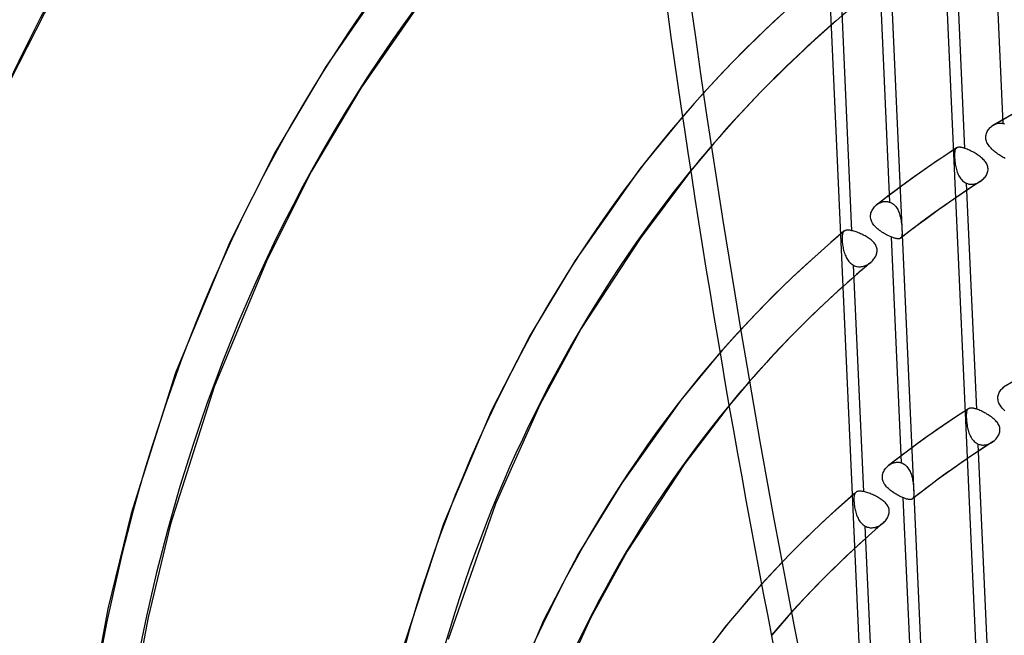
# Model space of a CAD drawing. Header units: millimetres. Extents: x -192 to 186, y -241 to 236.
# Tile 66 of 89: x -65 to -27, y 58 to 82. Entities that reach past the tile are written whole.
import ezdxf

# ---------------------------------------------------------------- set-up
doc = ezdxf.new("R2010")
doc.units = ezdxf.units.MM
doc.layers.add('MAIN-1', color=7, linetype='Continuous')
doc.layers.add('MAIN-2', color=7, linetype='Continuous')

msp = doc.modelspace()

# ---------------------------------------------------------------- linework, layer by layer
at = {"layer": 'MAIN-1'}
for p, q in [((-50.29, 83.812), (-53.028, 79.877)), ((-63.193, 83.321), (-65.21, 79.351)), ((-49.028, 82.854), (-51.691, 79.026)), ((-53.028, 79.877), (-54.975, 76.582)), ((-51.691, 79.026), (-53.585, 75.82)), ((-39.263, 77.922), (-40.904, 75.918)), ((-54.975, 76.582), (-56.745, 73.089)), ((-53.585, 75.82), (-55.308, 72.418)), ((-40.904, 75.918), (-43.407, 72.372)), ((-38.947, 75.832), (-40.902, 73.231)), ((-56.745, 73.089), (-58.84, 68.039)), ((-40.902, 73.231), (-43.17, 69.746)), ((-55.308, 72.418), (-57.351, 67.495)), ((-43.407, 72.372), (-45.141, 69.491)), ((-43.17, 69.746), (-44.77, 66.801)), ((-45.141, 69.491), (-46.655, 66.556)), ((-37.814, 68.813), (-39.332, 66.983)), ((-58.84, 68.039), (-60.561, 62.613)), ((-57.351, 67.495), (-59.031, 62.198)), ((-39.332, 66.983), (-41.61, 63.786)), ((-46.655, 66.556), (-48.498, 62.214)), ((-44.77, 66.801), (-46.488, 62.988)), ((-37.464, 66.777), (-39.17, 64.54)), ((-39.17, 64.54), (-41.396, 61.153)), ((-41.61, 63.786), (-43.277, 61.061)), ((-46.488, 62.988), (-48.314, 57.742)), ((-60.561, 62.613), (-61.453, 58.928)), ((-59.031, 62.198), (-59.904, 58.596)), ((-48.498, 62.214), (-50.134, 57.159)), ((-43.277, 61.061), (-44.625, 58.473)), ((-41.396, 61.153), (-42.81, 58.568)), ((-36.208, 59.875), (-37.621, 58.219)), ((-61.453, 58.928), (-62.166, 55.092)), ((-59.904, 58.596), (-60.6, 54.844)), ((-42.81, 58.568), (-44.326, 55.243)), ((-44.625, 58.473), (-46.286, 54.616)), ((-37.621, 58.219), (-38.936, 56.498))]:
    msp.add_line(p, q, dxfattribs=at)
for centre, major_axis, ratio, start_param, end_param in [((-0.5, -0.433), (108.018, -124.728), 0.75, 0.713724, 3.400514), ((21.406, 18.538), (78.963, -91.179), 0.75, -3.083463, -2.427868), ((-41, -35.507), (-104.417, 120.571), 0.75, -3.141592, -0.857072), ((23.423, 58.172), (35.819, -160.901), 0.352244, -1.924617, -1.568352), ((-41, -35.507), (103.763, -119.815), 0.75, 0, 2.284521), ((21.406, 18.538), (70.87, -81.833), 0.75, 3.141592, 3.855317), ((21.406, 18.538), (62.776, -72.488), 0.75, -3.141592, -2.427868), ((-41, -35.507), (-104.417, 120.571), 0.75, 0, 2.284521), ((-41, -35.507), (103.763, -119.815), 0.75, -3.141592, -0.857072), ((21.406, 18.538), (54.683, -63.142), 0.75, -3.01176, -2.427868), ((17.006, 14.727), (49.495, -57.152), 0.75, -3.016095, -2.427868)]:
    msp.add_ellipse(centre, major_axis=major_axis, ratio=ratio, start_param=start_param, end_param=end_param, dxfattribs=at)
at = {"layer": 'MAIN-2'}
for p, q in [((-27.285, 86.407), (-26.892, 77.671)), ((-27.875, 56.387), (-29.219, 86.232)), ((-28.351, 76.704), (-28.744, 85.424)), ((-31.656, 83.352), (-31.263, 74.633)), ((-29.884, 53.736), (-31.227, 83.58)), ((-32.243, 53.28), (-33.587, 83.125)), ((-32.716, 73.528), (-33.109, 82.264)), ((-35.192, 82.1), (-36.043, 81.307)), ((-33.284, 81.674), (-34.293, 80.774)), ((-36.043, 81.307), (-36.876, 80.493)), ((-34.293, 80.774), (-35.275, 79.846)), ((-36.876, 80.493), (-37.689, 79.658)), ((-37.689, 79.658), (-38.484, 78.802)), ((-35.275, 79.846), (-36.231, 78.888)), ((-38.484, 78.802), (-39.263, 77.922)), ((-36.231, 78.888), (-37.161, 77.901)), ((-26.031, 78.311), (-27.262, 77.603)), ((-37.161, 77.901), (-38.068, 76.881)), ((-27.307, 77.573), (-27.296, 77.581)), ((-27.296, 77.581), (-27.285, 77.589)), ((-27.285, 77.589), (-27.273, 77.596)), ((-27.273, 77.596), (-27.262, 77.603)), ((-27.262, 77.603), (-27.233, 77.619)), ((-27.233, 77.619), (-27.204, 77.634)), ((-27.204, 77.634), (-27.173, 77.646)), ((-27.173, 77.646), (-27.143, 77.657)), ((-27.143, 77.657), (-27.112, 77.666)), ((-27.112, 77.666), (-27.08, 77.673)), ((-27.08, 77.673), (-27.049, 77.678)), ((-27.049, 77.678), (-27.017, 77.681)), ((-27.017, 77.681), (-26.985, 77.682)), ((-26.985, 77.682), (-26.954, 77.68)), ((-26.954, 77.68), (-26.923, 77.677)), ((-26.923, 77.677), (-26.892, 77.671)), ((-26.892, 77.671), (-26.855, 77.66)), ((-26.855, 77.66), (-26.819, 77.647)), ((-27.544, 77.192), (-27.537, 77.235)), ((-27.537, 77.235), (-27.526, 77.276)), ((-27.526, 77.276), (-27.512, 77.317)), ((-27.512, 77.317), (-27.494, 77.356)), ((-27.494, 77.356), (-27.473, 77.394)), ((-27.473, 77.394), (-27.449, 77.431)), ((-27.449, 77.431), (-27.422, 77.466)), ((-27.422, 77.466), (-27.393, 77.498)), ((-27.393, 77.498), (-27.362, 77.529)), ((-27.362, 77.529), (-27.329, 77.557)), ((-27.329, 77.557), (-27.318, 77.565)), ((-27.318, 77.565), (-27.307, 77.573)), ((-38.068, 76.881), (-38.947, 75.832)), ((-27.547, 77.15), (-27.544, 77.192)), ((-27.546, 77.107), (-27.547, 77.15)), ((-27.541, 77.064), (-27.546, 77.107)), ((-27.531, 77.022), (-27.541, 77.064)), ((-27.519, 76.98), (-27.531, 77.022)), ((-27.502, 76.939), (-27.519, 76.98)), ((-27.483, 76.899), (-27.502, 76.939)), ((-27.46, 76.86), (-27.483, 76.899)), ((-27.434, 76.821), (-27.46, 76.86)), ((-27.406, 76.784), (-27.434, 76.821)), ((-28.675, 76.724), (-29.172, 76.396)), ((-28.753, 76.506), (-28.754, 76.469)), ((-28.754, 76.469), (-28.754, 76.429)), ((-28.751, 76.54), (-28.753, 76.506)), ((-28.748, 76.572), (-28.751, 76.54)), ((-28.744, 76.601), (-28.748, 76.572)), ((-28.737, 76.627), (-28.744, 76.601)), ((-28.73, 76.651), (-28.737, 76.627)), ((-28.721, 76.671), (-28.73, 76.651)), ((-28.71, 76.69), (-28.721, 76.671)), ((-28.697, 76.705), (-28.71, 76.69)), ((-28.694, 76.708), (-28.697, 76.705)), ((-28.69, 76.712), (-28.694, 76.708)), ((-28.687, 76.714), (-28.69, 76.712)), ((-28.683, 76.717), (-28.687, 76.714)), ((-28.68, 76.72), (-28.683, 76.717)), ((-28.676, 76.723), (-28.68, 76.72)), ((-28.664, 76.73), (-28.676, 76.723)), ((-28.651, 76.736), (-28.664, 76.73)), ((-28.637, 76.741), (-28.651, 76.736)), ((-28.622, 76.744), (-28.637, 76.741)), ((-28.605, 76.747), (-28.622, 76.744)), ((-28.588, 76.749), (-28.605, 76.747)), ((-28.569, 76.749), (-28.588, 76.749)), ((-28.549, 76.748), (-28.569, 76.749)), ((-28.528, 76.747), (-28.549, 76.748)), ((-28.506, 76.744), (-28.528, 76.747)), ((-28.483, 76.74), (-28.506, 76.744)), ((-28.459, 76.735), (-28.483, 76.74)), ((-28.433, 76.728), (-28.459, 76.735)), ((-28.407, 76.721), (-28.433, 76.728)), ((-28.379, 76.713), (-28.407, 76.721)), ((-28.351, 76.704), (-28.379, 76.713)), ((-28.31, 76.689), (-28.351, 76.704)), ((-28.268, 76.673), (-28.31, 76.689)), ((-28.225, 76.655), (-28.268, 76.673)), ((-28.18, 76.635), (-28.225, 76.655)), ((-28.136, 76.614), (-28.18, 76.635)), ((-28.091, 76.591), (-28.136, 76.614)), ((-28.046, 76.568), (-28.091, 76.591)), ((-28.001, 76.543), (-28.046, 76.568)), ((-27.957, 76.517), (-28.001, 76.543)), ((-27.913, 76.49), (-27.957, 76.517)), ((-27.87, 76.462), (-27.913, 76.49)), ((-27.828, 76.434), (-27.87, 76.462)), ((-27.376, 76.747), (-27.406, 76.784)), ((-27.344, 76.711), (-27.376, 76.747)), ((-27.31, 76.676), (-27.344, 76.711)), ((-27.274, 76.642), (-27.31, 76.676)), ((-27.237, 76.609), (-27.274, 76.642)), ((-27.198, 76.577), (-27.237, 76.609)), ((-27.159, 76.546), (-27.198, 76.577)), ((-27.119, 76.515), (-27.159, 76.546)), ((-27.078, 76.486), (-27.119, 76.515)), ((-27.037, 76.458), (-27.078, 76.486)), ((-26.995, 76.43), (-27.037, 76.458)), ((-29.665, 76.062), (-30.236, 75.662)), ((-29.172, 76.396), (-29.665, 76.062)), ((-28.754, 76.429), (-28.753, 76.386)), ((-28.753, 76.386), (-28.751, 76.341)), ((-28.751, 76.341), (-28.748, 76.294)), ((-28.748, 76.294), (-28.744, 76.246)), ((-28.744, 76.246), (-28.739, 76.196)), ((-28.739, 76.196), (-28.732, 76.145)), ((-28.732, 76.145), (-28.725, 76.093)), ((-28.725, 76.093), (-28.716, 76.042)), ((-27.788, 76.404), (-27.828, 76.434)), ((-27.75, 76.375), (-27.788, 76.404)), ((-27.713, 76.344), (-27.75, 76.375)), ((-27.678, 76.313), (-27.713, 76.344)), ((-27.645, 76.282), (-27.678, 76.313)), ((-27.614, 76.25), (-27.645, 76.282)), ((-27.585, 76.216), (-27.614, 76.25)), ((-27.558, 76.182), (-27.585, 76.216)), ((-27.534, 76.146), (-27.558, 76.182)), ((-27.513, 76.11), (-27.534, 76.146)), ((-27.495, 76.072), (-27.513, 76.11)), ((-27.48, 76.034), (-27.495, 76.072)), ((-26.954, 76.405), (-26.995, 76.43)), ((-26.913, 76.38), (-26.954, 76.405)), ((-26.872, 76.357), (-26.913, 76.38)), ((-26.832, 76.336), (-26.872, 76.357)), ((-26.798, 76.318), (-26.832, 76.336)), ((-28.716, 76.042), (-28.706, 75.99)), ((-28.706, 75.99), (-28.695, 75.938)), ((-28.695, 75.938), (-28.682, 75.887)), ((-28.682, 75.887), (-28.667, 75.837)), ((-28.667, 75.837), (-28.65, 75.788)), ((-28.65, 75.788), (-28.632, 75.739)), ((-28.632, 75.739), (-28.611, 75.693)), ((-28.611, 75.693), (-28.589, 75.647)), ((-27.526, 75.672), (-27.506, 75.71)), ((-27.506, 75.71), (-27.489, 75.75)), ((-27.489, 75.75), (-27.476, 75.79)), ((-27.47, 75.994), (-27.48, 76.034)), ((-27.476, 75.79), (-27.467, 75.831)), ((-27.463, 75.954), (-27.47, 75.994)), ((-27.467, 75.831), (-27.461, 75.872)), ((-27.46, 75.913), (-27.463, 75.954)), ((-27.461, 75.872), (-27.46, 75.913)), ((-30.236, 75.662), (-30.802, 75.253)), ((-28.589, 75.647), (-28.564, 75.604)), ((-28.564, 75.604), (-28.537, 75.563)), ((-28.537, 75.563), (-28.508, 75.524)), ((-28.508, 75.524), (-28.477, 75.489)), ((-28.477, 75.489), (-28.444, 75.456)), ((-28.444, 75.456), (-28.408, 75.426)), ((-28.408, 75.426), (-28.371, 75.399)), ((-28.371, 75.399), (-28.331, 75.376)), ((-28.331, 75.376), (-28.291, 75.357)), ((-27.898, 66.637), (-28.291, 75.357)), ((-28.291, 75.357), (-28.26, 75.346)), ((-27.761, 75.427), (-28.277, 75.088)), ((-28.26, 75.346), (-28.229, 75.337)), ((-28.229, 75.337), (-28.198, 75.329)), ((-28.198, 75.329), (-28.166, 75.324)), ((-28.166, 75.324), (-28.133, 75.321)), ((-28.133, 75.321), (-28.1, 75.32)), ((-28.1, 75.32), (-28.068, 75.321)), ((-28.068, 75.321), (-28.035, 75.324)), ((-28.035, 75.324), (-28.002, 75.329)), ((-28.002, 75.329), (-27.97, 75.336)), ((-27.97, 75.336), (-27.938, 75.345)), ((-27.938, 75.345), (-27.906, 75.355)), ((-27.906, 75.355), (-27.874, 75.367)), ((-27.874, 75.367), (-27.843, 75.381)), ((-27.843, 75.381), (-27.813, 75.396)), ((-27.813, 75.396), (-27.783, 75.413)), ((-27.783, 75.413), (-27.754, 75.431)), ((-27.754, 75.431), (-27.745, 75.437)), ((-27.745, 75.437), (-27.737, 75.443)), ((-27.737, 75.443), (-27.728, 75.449)), ((-27.728, 75.449), (-27.72, 75.456)), ((-27.72, 75.456), (-27.711, 75.462)), ((-27.711, 75.462), (-27.703, 75.468)), ((-27.703, 75.468), (-27.668, 75.498)), ((-27.668, 75.498), (-27.635, 75.53)), ((-27.635, 75.53), (-27.604, 75.563)), ((-27.604, 75.563), (-27.575, 75.598)), ((-27.575, 75.598), (-27.549, 75.634)), ((-27.549, 75.634), (-27.526, 75.672)), ((-30.802, 75.253), (-31.284, 74.894)), ((-28.277, 75.088), (-28.788, 74.741)), ((-31.762, 74.526), (-31.738, 74.545)), ((-31.284, 74.894), (-31.76, 74.529)), ((-31.738, 74.545), (-31.713, 74.562)), ((-31.713, 74.562), (-31.687, 74.578)), ((-31.687, 74.578), (-31.66, 74.592)), ((-31.66, 74.592), (-31.633, 74.606)), ((-31.633, 74.606), (-31.606, 74.618)), ((-31.606, 74.618), (-31.578, 74.628)), ((-31.578, 74.628), (-31.549, 74.637)), ((-31.549, 74.637), (-31.52, 74.644)), ((-31.52, 74.644), (-31.492, 74.65)), ((-31.492, 74.65), (-31.463, 74.654)), ((-31.463, 74.654), (-31.434, 74.656)), ((-31.434, 74.656), (-31.405, 74.657)), ((-31.405, 74.657), (-31.376, 74.655)), ((-31.376, 74.655), (-31.347, 74.652)), ((-31.347, 74.652), (-31.319, 74.648)), ((-31.319, 74.648), (-31.291, 74.641)), ((-31.291, 74.641), (-31.263, 74.633)), ((-31.263, 74.633), (-31.224, 74.617)), ((-31.224, 74.617), (-31.187, 74.599)), ((-31.187, 74.599), (-31.151, 74.576)), ((-31.151, 74.576), (-31.116, 74.551)), ((-31.116, 74.551), (-31.083, 74.522)), ((-28.788, 74.741), (-29.317, 74.371)), ((-31.997, 74.125), (-31.991, 74.169)), ((-31.991, 74.169), (-31.981, 74.213)), ((-31.981, 74.213), (-31.966, 74.255)), ((-31.966, 74.255), (-31.948, 74.297)), ((-31.948, 74.297), (-31.927, 74.337)), ((-31.927, 74.337), (-31.903, 74.376)), ((-31.903, 74.376), (-31.875, 74.414)), ((-31.875, 74.414), (-31.846, 74.449)), ((-31.846, 74.449), (-31.813, 74.482)), ((-31.813, 74.482), (-31.779, 74.513)), ((-31.779, 74.513), (-31.776, 74.515)), ((-31.776, 74.515), (-31.774, 74.517)), ((-31.774, 74.517), (-31.771, 74.52)), ((-31.771, 74.52), (-31.768, 74.522)), ((-31.768, 74.522), (-31.765, 74.524)), ((-31.765, 74.524), (-31.762, 74.526)), ((-31.083, 74.522), (-31.053, 74.491)), ((-31.053, 74.491), (-31.024, 74.457)), ((-31.024, 74.457), (-30.997, 74.421)), ((-30.997, 74.421), (-30.972, 74.382)), ((-30.972, 74.382), (-30.949, 74.342)), ((-30.949, 74.342), (-30.928, 74.3)), ((-30.928, 74.3), (-30.909, 74.256)), ((-30.909, 74.256), (-30.891, 74.211)), ((-30.891, 74.211), (-30.876, 74.165)), ((-30.876, 74.165), (-30.862, 74.118)), ((-29.317, 74.371), (-29.842, 73.991)), ((-31.999, 74.08), (-31.997, 74.125)), ((-31.997, 74.036), (-31.999, 74.08)), ((-31.991, 73.992), (-31.997, 74.036)), ((-31.98, 73.948), (-31.991, 73.992)), ((-31.965, 73.906), (-31.98, 73.948)), ((-31.946, 73.864), (-31.965, 73.906)), ((-31.924, 73.824), (-31.946, 73.864)), ((-31.898, 73.784), (-31.924, 73.824)), ((-31.869, 73.746), (-31.898, 73.784)), ((-30.862, 74.118), (-30.849, 74.07)), ((-30.849, 74.07), (-30.838, 74.022)), ((-30.838, 74.022), (-30.828, 73.973)), ((-30.828, 73.973), (-30.82, 73.924)), ((-30.82, 73.924), (-30.812, 73.874)), ((-30.812, 73.874), (-30.806, 73.825)), ((-30.806, 73.825), (-30.8, 73.776)), ((-30.8, 73.776), (-30.795, 73.728)), ((-29.842, 73.991), (-30.342, 73.619)), ((-33.108, 73.435), (-33.193, 73.363)), ((-33.023, 73.507), (-33.108, 73.435)), ((-33.082, 73.406), (-33.088, 73.378)), ((-33.074, 73.43), (-33.082, 73.406)), ((-33.065, 73.452), (-33.074, 73.43)), ((-33.053, 73.472), (-33.065, 73.452)), ((-33.041, 73.489), (-33.053, 73.472)), ((-33.026, 73.504), (-33.041, 73.489)), ((-33.025, 73.505), (-33.026, 73.504)), ((-33.024, 73.506), (-33.025, 73.505)), ((-33.025, 73.505), (-33.025, 73.505)), ((-33.025, 73.505), (-33.025, 73.505)), ((-33.01, 73.516), (-33.024, 73.506)), ((-33.024, 73.506), (-33.024, 73.506)), ((-33.024, 73.506), (-33.024, 73.506)), ((-32.996, 73.525), (-33.01, 73.516)), ((-32.98, 73.532), (-32.996, 73.525)), ((-32.963, 73.538), (-32.98, 73.532)), ((-32.944, 73.543), (-32.963, 73.538)), ((-32.924, 73.546), (-32.944, 73.543)), ((-32.903, 73.548), (-32.924, 73.546)), ((-32.88, 73.549), (-32.903, 73.548)), ((-32.856, 73.549), (-32.88, 73.549)), ((-32.83, 73.547), (-32.856, 73.549)), ((-32.804, 73.544), (-32.83, 73.547)), ((-32.776, 73.54), (-32.804, 73.544)), ((-32.746, 73.535), (-32.776, 73.54)), ((-32.716, 73.528), (-32.746, 73.535)), ((-32.677, 73.519), (-32.716, 73.528)), ((-32.638, 73.508), (-32.677, 73.519)), ((-32.597, 73.495), (-32.638, 73.508)), ((-32.555, 73.481), (-32.597, 73.495)), ((-32.512, 73.466), (-32.555, 73.481)), ((-32.468, 73.449), (-32.512, 73.466)), ((-32.424, 73.431), (-32.468, 73.449)), ((-32.38, 73.412), (-32.424, 73.431)), ((-32.337, 73.391), (-32.38, 73.412)), ((-31.837, 73.708), (-31.869, 73.746)), ((-31.803, 73.672), (-31.837, 73.708)), ((-31.767, 73.637), (-31.803, 73.672)), ((-31.729, 73.603), (-31.767, 73.637)), ((-31.689, 73.57), (-31.729, 73.603)), ((-31.647, 73.538), (-31.689, 73.57)), ((-31.604, 73.507), (-31.647, 73.538)), ((-31.561, 73.477), (-31.604, 73.507)), ((-31.516, 73.448), (-31.561, 73.477)), ((-31.47, 73.421), (-31.516, 73.448)), ((-31.425, 73.394), (-31.47, 73.421)), ((-30.342, 73.619), (-30.836, 73.239)), ((-30.795, 73.728), (-30.791, 73.681)), ((-30.791, 73.681), (-30.788, 73.635)), ((-30.788, 73.635), (-30.786, 73.591)), ((-30.786, 73.591), (-30.784, 73.549)), ((-30.784, 73.549), (-30.782, 73.509)), ((-30.782, 73.405), (-30.784, 73.377)), ((-30.782, 73.509), (-30.781, 73.471)), ((-30.781, 73.437), (-30.782, 73.405)), ((-30.781, 73.471), (-30.781, 73.437)), ((-33.531, 73.073), (-34.284, 72.406)), ((-33.448, 73.146), (-33.532, 73.073)), ((-33.363, 73.218), (-33.448, 73.146)), ((-33.278, 73.291), (-33.363, 73.218)), ((-33.193, 73.363), (-33.278, 73.291)), ((-33.098, 73.281), (-33.099, 73.244)), ((-33.099, 73.244), (-33.098, 73.204)), ((-33.096, 73.316), (-33.098, 73.281)), ((-33.098, 73.204), (-33.097, 73.161)), ((-33.097, 73.161), (-33.094, 73.117)), ((-33.093, 73.348), (-33.096, 73.316)), ((-33.094, 73.117), (-33.09, 73.072)), ((-33.088, 73.378), (-33.093, 73.348)), ((-33.09, 73.072), (-33.085, 73.025)), ((-33.085, 73.025), (-33.079, 72.977)), ((-32.293, 73.37), (-32.337, 73.391)), ((-32.25, 73.348), (-32.293, 73.37)), ((-32.207, 73.325), (-32.25, 73.348)), ((-32.165, 73.301), (-32.207, 73.325)), ((-32.125, 73.276), (-32.165, 73.301)), ((-32.085, 73.251), (-32.125, 73.276)), ((-32.047, 73.225), (-32.085, 73.251)), ((-32.011, 73.198), (-32.047, 73.225)), ((-31.977, 73.171), (-32.011, 73.198)), ((-31.944, 73.143), (-31.977, 73.171)), ((-31.914, 73.114), (-31.944, 73.143)), ((-31.885, 73.085), (-31.914, 73.114)), ((-31.858, 73.055), (-31.885, 73.085)), ((-31.834, 73.023), (-31.858, 73.055)), ((-31.812, 72.991), (-31.834, 73.023)), ((-31.379, 73.37), (-31.425, 73.394)), ((-31.334, 73.346), (-31.379, 73.37)), ((-31.289, 73.324), (-31.334, 73.346)), ((-31.245, 73.304), (-31.289, 73.324)), ((-31.202, 73.286), (-31.245, 73.304)), ((-31.202, 73.286), (-30.81, 64.566)), ((-31.172, 73.274), (-31.202, 73.286)), ((-31.143, 73.263), (-31.172, 73.274)), ((-31.115, 73.253), (-31.143, 73.263)), ((-31.088, 73.244), (-31.115, 73.253)), ((-31.061, 73.236), (-31.088, 73.244)), ((-31.036, 73.229), (-31.061, 73.236)), ((-31.013, 73.224), (-31.036, 73.229)), ((-30.99, 73.22), (-31.013, 73.224)), ((-30.969, 73.216), (-30.99, 73.22)), ((-30.949, 73.214), (-30.969, 73.216)), ((-30.93, 73.214), (-30.949, 73.214)), ((-30.913, 73.214), (-30.93, 73.214)), ((-30.897, 73.215), (-30.913, 73.214)), ((-30.882, 73.218), (-30.897, 73.215)), ((-30.868, 73.222), (-30.882, 73.218)), ((-30.856, 73.227), (-30.868, 73.222)), ((-30.845, 73.233), (-30.856, 73.227)), ((-30.835, 73.24), (-30.845, 73.233)), ((-30.834, 73.241), (-30.835, 73.24)), ((-30.833, 73.241), (-30.834, 73.241)), ((-30.832, 73.242), (-30.833, 73.241)), ((-30.831, 73.243), (-30.832, 73.242)), ((-30.83, 73.244), (-30.831, 73.243)), ((-30.829, 73.245), (-30.83, 73.244)), ((-30.818, 73.257), (-30.829, 73.245)), ((-30.809, 73.271), (-30.818, 73.257)), ((-30.802, 73.287), (-30.809, 73.271)), ((-30.795, 73.306), (-30.802, 73.287)), ((-30.79, 73.327), (-30.795, 73.306)), ((-30.787, 73.35), (-30.79, 73.327)), ((-30.784, 73.377), (-30.787, 73.35)), ((-33.079, 72.977), (-33.071, 72.928)), ((-33.071, 72.928), (-33.062, 72.878)), ((-33.062, 72.878), (-33.052, 72.829)), ((-33.052, 72.829), (-33.041, 72.78)), ((-33.041, 72.78), (-33.028, 72.731)), ((-33.028, 72.731), (-33.013, 72.682)), ((-33.013, 72.682), (-32.997, 72.635)), ((-31.793, 72.957), (-31.812, 72.991)), ((-31.776, 72.922), (-31.793, 72.957)), ((-31.763, 72.886), (-31.776, 72.922)), ((-31.769, 72.619), (-31.758, 72.657)), ((-31.753, 72.85), (-31.763, 72.886)), ((-31.758, 72.657), (-31.75, 72.696)), ((-31.747, 72.812), (-31.753, 72.85)), ((-31.75, 72.696), (-31.745, 72.735)), ((-31.744, 72.774), (-31.747, 72.812)), ((-31.745, 72.735), (-31.744, 72.774)), ((-34.284, 72.406), (-35.02, 71.722)), ((-32.997, 72.635), (-32.979, 72.588)), ((-32.979, 72.588), (-32.959, 72.542)), ((-32.959, 72.542), (-32.938, 72.498)), ((-32.938, 72.498), (-32.914, 72.455)), ((-32.914, 72.455), (-32.889, 72.413)), ((-32.889, 72.413), (-32.861, 72.374)), ((-32.861, 72.374), (-32.832, 72.337)), ((-32.832, 72.337), (-32.801, 72.302)), ((-32.801, 72.302), (-32.767, 72.271)), ((-32.767, 72.271), (-32.732, 72.242)), ((-32.09, 72.232), (-32.056, 72.254)), ((-31.992, 72.303), (-32.076, 72.232)), ((-32.056, 72.254), (-32.023, 72.278)), ((-32.023, 72.278), (-31.991, 72.304)), ((-31.991, 72.304), (-31.99, 72.304)), ((-31.99, 72.304), (-31.989, 72.305)), ((-31.989, 72.305), (-31.988, 72.306)), ((-31.988, 72.306), (-31.987, 72.307)), ((-31.987, 72.307), (-31.986, 72.308)), ((-31.987, 72.307), (-31.987, 72.307)), ((-31.986, 72.308), (-31.953, 72.338)), ((-31.953, 72.338), (-31.922, 72.369)), ((-31.922, 72.369), (-31.893, 72.402)), ((-31.893, 72.402), (-31.866, 72.436)), ((-31.866, 72.436), (-31.841, 72.471)), ((-31.841, 72.471), (-31.819, 72.507)), ((-31.819, 72.507), (-31.8, 72.544)), ((-31.8, 72.544), (-31.783, 72.581)), ((-31.783, 72.581), (-31.769, 72.619)), ((-32.494, 71.875), (-33.377, 71.088)), ((-32.732, 72.242), (-32.695, 72.216)), ((-32.695, 72.216), (-32.656, 72.193)), ((-32.262, 63.453), (-32.656, 72.193)), ((-32.656, 72.193), (-32.62, 72.176)), ((-32.62, 72.176), (-32.584, 72.162)), ((-32.584, 72.162), (-32.547, 72.151)), ((-32.547, 72.151), (-32.509, 72.143)), ((-32.509, 72.143), (-32.47, 72.137)), ((-32.411, 71.947), (-32.494, 71.875)), ((-32.47, 72.137), (-32.431, 72.135)), ((-32.431, 72.135), (-32.392, 72.135)), ((-32.327, 72.018), (-32.411, 71.947)), ((-32.392, 72.135), (-32.352, 72.139)), ((-32.352, 72.139), (-32.313, 72.145)), ((-32.244, 72.09), (-32.327, 72.018)), ((-32.313, 72.145), (-32.275, 72.153)), ((-32.275, 72.153), (-32.237, 72.165)), ((-32.16, 72.161), (-32.244, 72.09)), ((-32.237, 72.165), (-32.199, 72.178)), ((-32.199, 72.178), (-32.162, 72.194)), ((-32.162, 72.194), (-32.126, 72.212)), ((-32.076, 72.232), (-32.16, 72.161)), ((-32.126, 72.212), (-32.09, 72.232)), ((-35.02, 71.722), (-35.742, 71.021)), ((-35.742, 71.021), (-36.447, 70.303)), ((-33.377, 71.088), (-34.238, 70.276)), ((-36.447, 70.303), (-37.137, 69.568)), ((-34.238, 70.276), (-35.077, 69.439)), ((-37.137, 69.568), (-37.814, 68.813)), ((-35.077, 69.439), (-35.893, 68.579)), ((-35.893, 68.579), (-36.69, 67.69)), ((-36.69, 67.69), (-37.464, 66.777)), ((-27.025, 67.285), (-27.004, 67.323)), ((-27.004, 67.323), (-26.981, 67.358)), ((-26.981, 67.358), (-26.954, 67.392)), ((-26.954, 67.392), (-26.926, 67.424)), ((-26.926, 67.424), (-26.895, 67.454)), ((-26.895, 67.454), (-26.862, 67.482)), ((-26.862, 67.482), (-26.851, 67.49)), ((-26.851, 67.49), (-26.84, 67.499)), ((-26.84, 67.499), (-26.828, 67.507)), ((-27.079, 67.082), (-27.076, 67.124)), ((-27.078, 67.039), (-27.079, 67.082)), ((-27.074, 66.997), (-27.078, 67.039)), ((-27.076, 67.124), (-27.069, 67.165)), ((-27.065, 66.955), (-27.074, 66.997)), ((-27.069, 67.165), (-27.058, 67.206)), ((-27.053, 66.913), (-27.065, 66.955)), ((-27.058, 67.206), (-27.043, 67.246)), ((-27.043, 67.246), (-27.025, 67.285)), ((-28.219, 66.655), (-28.717, 66.331)), ((-28.283, 66.558), (-28.289, 66.532)), ((-28.275, 66.581), (-28.283, 66.558)), ((-28.266, 66.602), (-28.275, 66.581)), ((-28.255, 66.62), (-28.266, 66.602)), ((-28.242, 66.636), (-28.255, 66.62)), ((-28.239, 66.64), (-28.242, 66.636)), ((-28.235, 66.643), (-28.239, 66.64)), ((-28.232, 66.646), (-28.235, 66.643)), ((-28.228, 66.649), (-28.232, 66.646)), ((-28.224, 66.652), (-28.228, 66.649)), ((-28.22, 66.654), (-28.224, 66.652)), ((-28.208, 66.661), (-28.22, 66.654)), ((-28.195, 66.667), (-28.208, 66.661)), ((-28.181, 66.672), (-28.195, 66.667)), ((-28.166, 66.676), (-28.181, 66.672)), ((-28.15, 66.679), (-28.166, 66.676)), ((-28.132, 66.68), (-28.15, 66.679)), ((-28.114, 66.681), (-28.132, 66.68)), ((-28.094, 66.68), (-28.114, 66.681)), ((-28.073, 66.678), (-28.094, 66.68)), ((-28.051, 66.676), (-28.073, 66.678)), ((-28.028, 66.672), (-28.051, 66.676)), ((-28.004, 66.667), (-28.028, 66.672)), ((-27.979, 66.661), (-28.004, 66.667)), ((-27.953, 66.654), (-27.979, 66.661)), ((-27.926, 66.646), (-27.953, 66.654)), ((-27.898, 66.637), (-27.926, 66.646)), ((-27.857, 66.622), (-27.898, 66.637)), ((-27.815, 66.606), (-27.857, 66.622)), ((-27.771, 66.588), (-27.815, 66.606)), ((-27.727, 66.568), (-27.771, 66.588)), ((-27.682, 66.547), (-27.727, 66.568)), ((-27.038, 66.873), (-27.053, 66.913)), ((-27.019, 66.832), (-27.038, 66.873)), ((-26.997, 66.793), (-27.019, 66.832)), ((-26.972, 66.754), (-26.997, 66.793)), ((-26.945, 66.717), (-26.972, 66.754)), ((-26.915, 66.68), (-26.945, 66.717)), ((-26.884, 66.644), (-26.915, 66.68)), ((-26.85, 66.609), (-26.884, 66.644)), ((-26.815, 66.575), (-26.85, 66.609)), ((-28.717, 66.331), (-29.209, 65.999)), ((-28.299, 66.437), (-28.3, 66.4)), ((-28.3, 66.4), (-28.3, 66.36)), ((-28.3, 66.36), (-28.299, 66.317)), ((-28.297, 66.471), (-28.299, 66.437)), ((-28.299, 66.317), (-28.297, 66.272)), ((-28.294, 66.503), (-28.297, 66.471)), ((-28.297, 66.272), (-28.294, 66.226)), ((-28.289, 66.532), (-28.294, 66.503)), ((-28.294, 66.226), (-28.289, 66.177)), ((-28.289, 66.177), (-28.284, 66.128)), ((-27.636, 66.525), (-27.682, 66.547)), ((-27.591, 66.501), (-27.636, 66.525)), ((-27.546, 66.476), (-27.591, 66.501)), ((-27.502, 66.45), (-27.546, 66.476)), ((-27.457, 66.423), (-27.502, 66.45)), ((-27.414, 66.395), (-27.457, 66.423)), ((-27.373, 66.367), (-27.414, 66.395)), ((-27.332, 66.338), (-27.373, 66.367)), ((-27.293, 66.308), (-27.332, 66.338)), ((-27.256, 66.278), (-27.293, 66.308)), ((-27.221, 66.247), (-27.256, 66.278)), ((-27.188, 66.215), (-27.221, 66.247)), ((-27.157, 66.183), (-27.188, 66.215)), ((-27.128, 66.15), (-27.157, 66.183)), ((-29.209, 65.999), (-29.782, 65.597)), ((-28.284, 66.128), (-28.278, 66.077)), ((-28.278, 66.077), (-28.271, 66.026)), ((-28.271, 66.026), (-28.262, 65.974)), ((-28.262, 65.974), (-28.252, 65.922)), ((-28.252, 65.922), (-28.241, 65.871)), ((-28.241, 65.871), (-28.228, 65.82)), ((-28.228, 65.82), (-28.213, 65.77)), ((-27.101, 66.116), (-27.128, 66.15)), ((-27.076, 66.08), (-27.101, 66.116)), ((-27.055, 66.044), (-27.076, 66.08)), ((-27.037, 66.006), (-27.055, 66.044)), ((-27.022, 65.968), (-27.037, 66.006)), ((-27.011, 65.928), (-27.022, 65.968)), ((-27.004, 65.888), (-27.011, 65.928)), ((-27.008, 65.764), (-27.002, 65.805)), ((-27.001, 65.847), (-27.004, 65.888)), ((-27.002, 65.805), (-27.001, 65.847)), ((-29.782, 65.597), (-30.352, 65.186)), ((-28.213, 65.77), (-28.196, 65.721)), ((-28.196, 65.721), (-28.178, 65.672)), ((-28.178, 65.672), (-28.157, 65.626)), ((-28.157, 65.626), (-28.135, 65.581)), ((-28.135, 65.581), (-28.11, 65.538)), ((-28.11, 65.538), (-28.083, 65.496)), ((-28.083, 65.496), (-28.054, 65.458)), ((-28.054, 65.458), (-28.023, 65.422)), ((-28.023, 65.422), (-27.99, 65.389)), ((-27.245, 65.401), (-27.21, 65.43)), ((-27.21, 65.43), (-27.177, 65.462)), ((-27.177, 65.462), (-27.145, 65.496)), ((-27.145, 65.496), (-27.116, 65.531)), ((-27.116, 65.531), (-27.09, 65.567)), ((-27.09, 65.567), (-27.067, 65.605)), ((-27.067, 65.605), (-27.047, 65.644)), ((-27.047, 65.644), (-27.03, 65.683)), ((-27.03, 65.683), (-27.017, 65.723)), ((-27.017, 65.723), (-27.008, 65.764)), ((-30.352, 65.186), (-30.831, 64.826)), ((-27.99, 65.389), (-27.955, 65.359)), ((-27.955, 65.359), (-27.917, 65.333)), ((-27.917, 65.333), (-27.878, 65.31)), ((-27.878, 65.31), (-27.837, 65.29)), ((-27.445, 56.569), (-27.837, 65.29)), ((-27.837, 65.29), (-27.805, 65.278)), ((-27.305, 65.358), (-27.824, 65.02)), ((-27.805, 65.278), (-27.772, 65.268)), ((-27.772, 65.268), (-27.738, 65.261)), ((-27.738, 65.261), (-27.704, 65.256)), ((-27.704, 65.256), (-27.669, 65.253)), ((-27.669, 65.253), (-27.634, 65.252)), ((-27.634, 65.252), (-27.6, 65.254)), ((-27.6, 65.254), (-27.565, 65.258)), ((-27.565, 65.258), (-27.53, 65.265)), ((-27.53, 65.265), (-27.496, 65.273)), ((-27.496, 65.273), (-27.461, 65.283)), ((-27.461, 65.283), (-27.428, 65.295)), ((-27.428, 65.295), (-27.394, 65.31)), ((-27.394, 65.31), (-27.362, 65.326)), ((-27.362, 65.326), (-27.33, 65.343)), ((-27.33, 65.343), (-27.299, 65.362)), ((-27.299, 65.362), (-27.29, 65.369)), ((-27.29, 65.369), (-27.281, 65.375)), ((-27.281, 65.375), (-27.272, 65.381)), ((-27.272, 65.381), (-27.263, 65.388)), ((-27.263, 65.388), (-27.254, 65.394)), ((-27.254, 65.394), (-27.245, 65.401)), ((-30.831, 64.826), (-31.304, 64.46)), ((-28.337, 64.675), (-28.864, 64.307)), ((-27.824, 65.02), (-28.337, 64.675)), ((-31.49, 64.23), (-31.469, 64.27)), ((-31.469, 64.27), (-31.445, 64.309)), ((-31.445, 64.309), (-31.418, 64.346)), ((-31.418, 64.346), (-31.388, 64.381)), ((-31.388, 64.381), (-31.356, 64.415)), ((-31.356, 64.415), (-31.322, 64.445)), ((-31.322, 64.445), (-31.32, 64.447)), ((-31.32, 64.447), (-31.317, 64.449)), ((-31.317, 64.449), (-31.315, 64.452)), ((-31.315, 64.452), (-31.312, 64.454)), ((-31.312, 64.454), (-31.309, 64.456)), ((-31.309, 64.456), (-31.307, 64.458)), ((-31.307, 64.458), (-31.283, 64.476)), ((-31.283, 64.476), (-31.258, 64.493)), ((-31.258, 64.493), (-31.232, 64.509)), ((-31.232, 64.509), (-31.206, 64.524)), ((-31.206, 64.524), (-31.179, 64.537)), ((-31.179, 64.537), (-31.151, 64.549)), ((-31.151, 64.549), (-31.124, 64.56)), ((-31.124, 64.56), (-31.095, 64.569)), ((-31.095, 64.569), (-31.067, 64.576)), ((-31.067, 64.576), (-31.038, 64.582)), ((-31.038, 64.582), (-31.009, 64.586)), ((-31.009, 64.586), (-30.98, 64.588)), ((-30.98, 64.588), (-30.951, 64.589)), ((-30.951, 64.589), (-30.923, 64.588)), ((-30.923, 64.588), (-30.894, 64.585)), ((-30.894, 64.585), (-30.866, 64.58)), ((-30.866, 64.58), (-30.838, 64.574)), ((-30.838, 64.574), (-30.81, 64.566)), ((-30.81, 64.566), (-30.77, 64.55)), ((-30.77, 64.55), (-30.732, 64.531)), ((-30.732, 64.531), (-30.696, 64.509)), ((-30.696, 64.509), (-30.661, 64.483)), ((-30.661, 64.483), (-30.628, 64.454)), ((-30.628, 64.454), (-30.597, 64.422)), ((-30.597, 64.422), (-30.568, 64.387)), ((-30.568, 64.387), (-30.541, 64.35)), ((-30.541, 64.35), (-30.516, 64.311)), ((-30.516, 64.311), (-30.492, 64.27)), ((-30.492, 64.27), (-30.471, 64.227)), ((-28.864, 64.307), (-29.387, 63.928)), ((-31.541, 64.013), (-31.539, 64.057)), ((-31.539, 63.968), (-31.541, 64.013)), ((-31.539, 64.057), (-31.533, 64.102)), ((-31.532, 63.924), (-31.539, 63.968)), ((-31.533, 64.102), (-31.523, 64.145)), ((-31.522, 63.881), (-31.532, 63.924)), ((-31.523, 64.145), (-31.508, 64.188)), ((-31.508, 64.188), (-31.49, 64.23)), ((-30.471, 64.227), (-30.452, 64.182)), ((-30.452, 64.182), (-30.435, 64.136)), ((-30.435, 64.136), (-30.419, 64.089)), ((-30.419, 64.089), (-30.405, 64.041)), ((-30.405, 64.041), (-30.393, 63.993)), ((-30.393, 63.993), (-30.382, 63.943)), ((-30.382, 63.943), (-30.372, 63.894)), ((-30.372, 63.894), (-30.364, 63.844)), ((-29.387, 63.928), (-29.887, 63.553)), ((-31.507, 63.839), (-31.522, 63.881)), ((-31.488, 63.797), (-31.507, 63.839)), ((-31.466, 63.756), (-31.488, 63.797)), ((-31.44, 63.717), (-31.466, 63.756)), ((-31.411, 63.678), (-31.44, 63.717)), ((-31.38, 63.641), (-31.411, 63.678)), ((-31.346, 63.605), (-31.38, 63.641)), ((-31.31, 63.569), (-31.346, 63.605)), ((-31.272, 63.535), (-31.31, 63.569)), ((-31.232, 63.502), (-31.272, 63.535)), ((-29.887, 63.553), (-30.381, 63.17)), ((-30.364, 63.844), (-30.356, 63.795)), ((-30.356, 63.795), (-30.35, 63.746)), ((-30.35, 63.746), (-30.345, 63.697)), ((-30.345, 63.697), (-30.341, 63.65)), ((-30.341, 63.65), (-30.337, 63.603)), ((-30.337, 63.603), (-30.334, 63.558)), ((-30.334, 63.558), (-30.331, 63.515)), ((-30.331, 63.515), (-30.329, 63.473)), ((-32.741, 63.274), (-33.346, 62.738)), ((-32.712, 63.299), (-32.741, 63.274)), ((-32.683, 63.324), (-32.712, 63.299)), ((-32.653, 63.35), (-32.683, 63.324)), ((-32.624, 63.375), (-32.653, 63.35)), ((-32.64, 63.203), (-32.641, 63.166)), ((-32.641, 63.166), (-32.641, 63.126)), ((-32.638, 63.237), (-32.64, 63.203)), ((-32.634, 63.269), (-32.638, 63.237)), ((-32.629, 63.299), (-32.634, 63.269)), ((-32.623, 63.326), (-32.629, 63.299)), ((-32.594, 63.4), (-32.624, 63.375)), ((-32.615, 63.351), (-32.623, 63.326)), ((-32.605, 63.373), (-32.615, 63.351)), ((-32.594, 63.392), (-32.605, 63.373)), ((-32.565, 63.425), (-32.594, 63.4)), ((-32.581, 63.409), (-32.594, 63.392)), ((-32.566, 63.425), (-32.581, 63.409)), ((-32.565, 63.425), (-32.566, 63.425)), ((-32.566, 63.425), (-32.566, 63.425)), ((-32.566, 63.425), (-32.566, 63.425)), ((-32.566, 63.425), (-32.566, 63.425)), ((-32.552, 63.435), (-32.565, 63.425)), ((-32.565, 63.425), (-32.565, 63.425)), ((-32.565, 63.425), (-32.565, 63.425)), ((-32.537, 63.444), (-32.552, 63.435)), ((-32.522, 63.452), (-32.537, 63.444)), ((-32.505, 63.458), (-32.522, 63.452)), ((-32.486, 63.463), (-32.505, 63.458)), ((-32.467, 63.467), (-32.486, 63.463)), ((-32.446, 63.469), (-32.467, 63.467)), ((-32.423, 63.47), (-32.446, 63.469)), ((-32.4, 63.47), (-32.423, 63.47)), ((-32.375, 63.469), (-32.4, 63.47)), ((-32.348, 63.467), (-32.375, 63.469)), ((-32.321, 63.463), (-32.348, 63.467)), ((-32.292, 63.458), (-32.321, 63.463)), ((-32.262, 63.453), (-32.292, 63.458)), ((-32.224, 63.444), (-32.262, 63.453)), ((-32.183, 63.433), (-32.224, 63.444)), ((-32.142, 63.421), (-32.183, 63.433)), ((-32.1, 63.408), (-32.142, 63.421)), ((-32.057, 63.393), (-32.1, 63.408)), ((-32.013, 63.376), (-32.057, 63.393)), ((-31.968, 63.359), (-32.013, 63.376)), ((-31.924, 63.34), (-31.968, 63.359)), ((-31.879, 63.32), (-31.924, 63.34)), ((-31.835, 63.299), (-31.879, 63.32)), ((-31.792, 63.277), (-31.835, 63.299)), ((-31.748, 63.255), (-31.792, 63.277)), ((-31.706, 63.231), (-31.748, 63.255)), ((-31.664, 63.206), (-31.706, 63.231)), ((-31.624, 63.181), (-31.664, 63.206)), ((-31.586, 63.155), (-31.624, 63.181)), ((-31.549, 63.129), (-31.586, 63.155)), ((-31.514, 63.102), (-31.549, 63.129)), ((-31.191, 63.47), (-31.232, 63.502)), ((-31.148, 63.44), (-31.191, 63.47)), ((-31.105, 63.41), (-31.148, 63.44)), ((-31.06, 63.381), (-31.105, 63.41)), ((-31.015, 63.354), (-31.06, 63.381)), ((-30.97, 63.327), (-31.015, 63.354)), ((-30.925, 63.303), (-30.97, 63.327)), ((-30.88, 63.279), (-30.925, 63.303)), ((-30.835, 63.258), (-30.88, 63.279)), ((-30.792, 63.237), (-30.835, 63.258)), ((-30.749, 63.219), (-30.792, 63.237)), ((-30.749, 63.219), (-30.357, 54.498)), ((-30.719, 63.207), (-30.749, 63.219)), ((-30.689, 63.195), (-30.719, 63.207)), ((-30.661, 63.185), (-30.689, 63.195)), ((-30.633, 63.176), (-30.661, 63.185)), ((-30.607, 63.168), (-30.633, 63.176)), ((-30.581, 63.161), (-30.607, 63.168)), ((-30.557, 63.156), (-30.581, 63.161)), ((-30.535, 63.151), (-30.557, 63.156)), ((-30.513, 63.148), (-30.535, 63.151)), ((-30.493, 63.146), (-30.513, 63.148)), ((-30.475, 63.145), (-30.493, 63.146)), ((-30.457, 63.145), (-30.475, 63.145)), ((-30.441, 63.146), (-30.457, 63.145)), ((-30.426, 63.149), (-30.441, 63.146)), ((-30.413, 63.153), (-30.426, 63.149)), ((-30.4, 63.158), (-30.413, 63.153)), ((-30.389, 63.164), (-30.4, 63.158)), ((-30.379, 63.171), (-30.389, 63.164)), ((-30.378, 63.172), (-30.379, 63.171)), ((-30.379, 63.171), (-30.379, 63.171)), ((-30.377, 63.173), (-30.378, 63.172)), ((-30.376, 63.174), (-30.377, 63.173)), ((-30.375, 63.174), (-30.376, 63.174)), ((-30.374, 63.175), (-30.375, 63.174)), ((-30.364, 63.187), (-30.374, 63.175)), ((-30.355, 63.201), (-30.364, 63.187)), ((-30.347, 63.217), (-30.355, 63.201)), ((-30.341, 63.235), (-30.347, 63.217)), ((-30.336, 63.256), (-30.341, 63.235)), ((-30.332, 63.279), (-30.336, 63.256)), ((-30.33, 63.304), (-30.332, 63.279)), ((-30.328, 63.333), (-30.33, 63.304)), ((-30.329, 63.473), (-30.328, 63.434)), ((-30.328, 63.434), (-30.327, 63.397)), ((-30.327, 63.364), (-30.328, 63.333)), ((-30.327, 63.397), (-30.327, 63.364)), ((-32.641, 63.126), (-32.639, 63.084)), ((-32.639, 63.084), (-32.636, 63.04)), ((-32.636, 63.04), (-32.633, 62.995)), ((-32.633, 62.995), (-32.628, 62.949)), ((-32.628, 62.949), (-32.621, 62.902)), ((-32.621, 62.902), (-32.614, 62.853)), ((-32.614, 62.853), (-32.605, 62.804)), ((-32.605, 62.804), (-32.595, 62.755)), ((-32.595, 62.755), (-32.584, 62.706)), ((-31.481, 63.074), (-31.514, 63.102)), ((-31.45, 63.046), (-31.481, 63.074)), ((-31.42, 63.017), (-31.45, 63.046)), ((-31.393, 62.987), (-31.42, 63.017)), ((-31.368, 62.955), (-31.393, 62.987)), ((-31.346, 62.923), (-31.368, 62.955)), ((-31.326, 62.889), (-31.346, 62.923)), ((-31.309, 62.854), (-31.326, 62.889)), ((-31.295, 62.819), (-31.309, 62.854)), ((-31.285, 62.782), (-31.295, 62.819)), ((-31.279, 62.744), (-31.285, 62.782)), ((-33.346, 62.738), (-33.941, 62.19)), ((-32.584, 62.706), (-32.571, 62.658)), ((-32.571, 62.658), (-32.556, 62.61)), ((-32.556, 62.61), (-32.54, 62.562)), ((-32.54, 62.562), (-32.522, 62.516)), ((-32.522, 62.516), (-32.503, 62.47)), ((-32.503, 62.47), (-32.481, 62.426)), ((-32.481, 62.426), (-32.458, 62.383)), ((-32.458, 62.383), (-32.433, 62.342)), ((-31.397, 62.365), (-31.373, 62.4)), ((-31.373, 62.4), (-31.35, 62.437)), ((-31.35, 62.437), (-31.33, 62.474)), ((-31.33, 62.474), (-31.314, 62.511)), ((-31.314, 62.511), (-31.299, 62.55)), ((-31.299, 62.55), (-31.288, 62.588)), ((-31.288, 62.588), (-31.281, 62.627)), ((-31.281, 62.627), (-31.276, 62.666)), ((-31.276, 62.706), (-31.279, 62.744)), ((-31.276, 62.666), (-31.276, 62.706)), ((-33.941, 62.19), (-34.524, 61.63)), ((-32.433, 62.342), (-32.406, 62.303)), ((-31.704, 62.075), (-32.433, 61.427)), ((-32.406, 62.303), (-32.377, 62.266)), ((-32.377, 62.266), (-32.346, 62.231)), ((-32.346, 62.231), (-32.313, 62.199)), ((-32.313, 62.199), (-32.278, 62.17)), ((-32.278, 62.17), (-32.241, 62.143)), ((-32.241, 62.143), (-32.202, 62.12)), ((-31.809, 53.374), (-32.202, 62.12)), ((-32.202, 62.12), (-32.166, 62.102)), ((-32.166, 62.102), (-32.129, 62.087)), ((-32.129, 62.087), (-32.09, 62.076)), ((-32.09, 62.076), (-32.051, 62.067)), ((-32.051, 62.067), (-32.012, 62.061)), ((-32.012, 62.061), (-31.972, 62.058)), ((-31.972, 62.058), (-31.931, 62.059)), ((-31.931, 62.059), (-31.891, 62.062)), ((-31.891, 62.062), (-31.851, 62.068)), ((-31.851, 62.068), (-31.811, 62.077)), ((-31.811, 62.077), (-31.772, 62.089)), ((-31.772, 62.089), (-31.733, 62.103)), ((-31.733, 62.103), (-31.695, 62.119)), ((-31.673, 62.102), (-31.703, 62.076)), ((-31.695, 62.119), (-31.658, 62.138)), ((-31.642, 62.128), (-31.673, 62.102)), ((-31.658, 62.138), (-31.622, 62.159)), ((-31.612, 62.154), (-31.642, 62.128)), ((-31.622, 62.159), (-31.587, 62.182)), ((-31.582, 62.181), (-31.612, 62.154)), ((-31.587, 62.182), (-31.553, 62.207)), ((-31.551, 62.207), (-31.582, 62.181)), ((-31.553, 62.207), (-31.52, 62.233)), ((-31.521, 62.233), (-31.551, 62.207)), ((-31.52, 62.233), (-31.52, 62.234)), ((-31.52, 62.234), (-31.519, 62.234)), ((-31.52, 62.233), (-31.52, 62.233)), ((-31.519, 62.234), (-31.519, 62.235)), ((-31.519, 62.235), (-31.518, 62.235)), ((-31.519, 62.234), (-31.519, 62.234)), ((-31.518, 62.235), (-31.485, 62.265)), ((-31.485, 62.265), (-31.454, 62.297)), ((-31.454, 62.297), (-31.425, 62.33)), ((-31.425, 62.33), (-31.397, 62.365)), ((-34.524, 61.63), (-35.096, 61.058)), ((-32.433, 61.427), (-33.145, 60.76)), ((-35.096, 61.058), (-35.657, 60.473)), ((-35.657, 60.473), (-36.208, 59.875)), ((-33.145, 60.76), (-33.841, 60.074)), ((-33.841, 60.074), (-34.519, 59.37)), ((-34.519, 59.37), (-35.182, 58.645)), ((-35.182, 58.645), (-35.828, 57.901))]:
    msp.add_line(p, q, dxfattribs=at)
for centre, major_axis, ratio, start_param, end_param in [((0, 0), (-107.363, 123.972), 0.75, -2.427868, 0.713724), ((21.406, 18.538), (-88.094, 101.723), 0.75, -1.607127, -0.107017), ((21.406, 18.538), (87.057, -100.525), 0.75, 1.534887, 3.034154), ((21.406, 18.538), (-80.001, 92.377), 0.75, -1.60355, -0.110594), ((21.406, 18.538), (78.963, -91.179), 0.75, 1.538555, 3.030487), ((-18.207, -56.653), (43.878, -197.104), 0.352244, 2.263824, 2.892143), ((-17.293, -56.45), (-43.878, 197.104), 0.352244, -0.877768, -0.24945), ((24.336, 58.375), (-35.819, 160.901), 0.352244, 1.007187, 1.573241), ((21.406, 18.538), (-71.907, 83.032), 0.75, -1.599167, -0.114977), ((21.406, 18.538), (70.87, -81.833), 0.75, 1.543061, 3.025981), ((21.406, 18.538), (-88.094, 101.723), 0.75, -0.036331, 0.713724), ((21.406, 18.538), (-63.814, 73.686), 0.75, -1.59367, -0.120474), ((21.406, 18.538), (62.776, -72.488), 0.75, 1.54873, 3.020312), ((21.406, 18.538), (-80.001, 92.377), 0.75, -0.032753, 0.713724), ((21.406, 18.538), (-55.721, 64.341), 0.75, -1.586575, -0.127569), ((21.406, 18.538), (54.683, -63.142), 0.75, 1.553511, 3.01553), ((21.406, 18.538), (-71.907, 83.032), 0.75, -0.000001, 0.713724), ((17.006, 14.727), (-50.532, 58.35), 0.75, -1.58217, -0.131974), ((21.406, 18.538), (-63.814, 73.686), 0.75, 0, 0.713724), ((21.406, 18.538), (-55.721, 64.341), 0.75, -0.015779, 0.713724), ((21.406, 18.538), (54.683, -63.142), 0.75, 3.124308, 3.271425), ((17.006, 14.727), (-50.532, 58.35), 0.75, -0.104285, -0.039062), ((17.006, 14.727), (49.495, -57.152), 0.75, 3.036151, 3.103687), ((12.606, 10.917), (-45.344, 52.359), 0.75, -0.697418, -0.138961), ((17.006, 14.727), (-50.532, 58.35), 0.75, -0.011374, 0.713724), ((17.006, 14.727), (49.495, -57.152), 0.75, 3.129928, 3.267091), ((12.606, 10.917), (-45.344, 52.359), 0.75, -0.107992, -0.035356), ((12.606, 10.917), (44.307, -51.161), 0.75, 3.03216, 3.107678), ((12.606, 10.917), (-45.344, 52.359), 0.75, -0.004387, 0.713724), ((12.606, 10.917), (44.307, -51.161), 0.75, 3.136842, 3.257131), ((7.408, 6.416), (-37.355, 43.133), 0.75, -0.656747, -0.000014)]:
    msp.add_ellipse(centre, major_axis=major_axis, ratio=ratio, start_param=start_param, end_param=end_param, dxfattribs=at)

doc.saveas('drawing.dxf')
